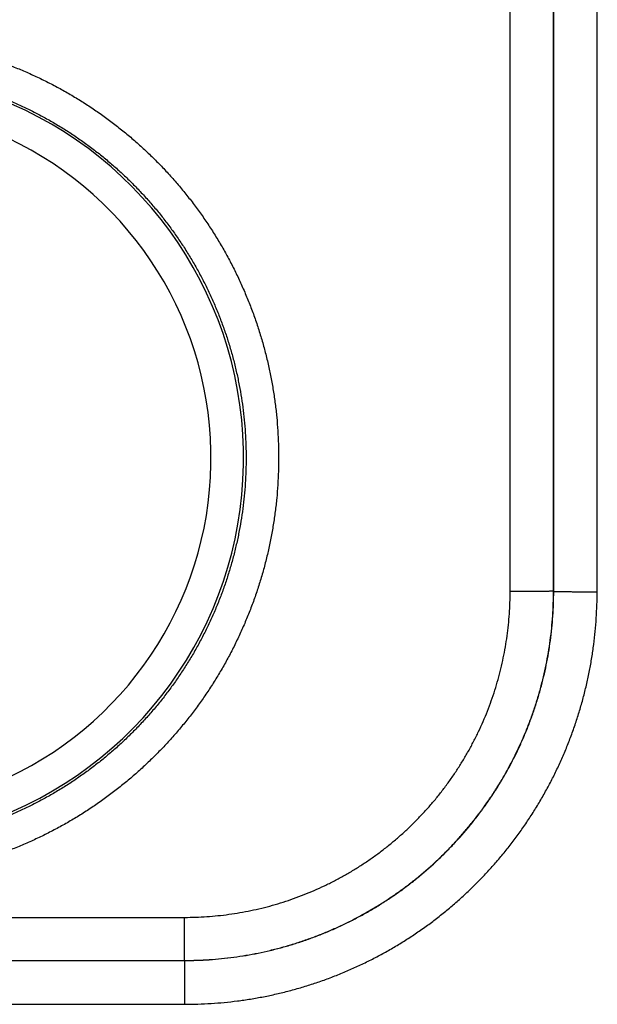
# Model space of a CAD drawing. Header units: inches. Extents: x 0 to 34, y 0 to 22.
# Tile 54 of 152: x 20.129 to 20.395, y 8.379 to 8.832. Entities that reach past the tile are written whole.
import ezdxf

# ---------------------------------------------------------------- set-up
doc = ezdxf.new("R2010")
doc.units = ezdxf.units.IN
doc.header["$LTSCALE"] = 1.87
doc.header["$MEASUREMENT"] = 0
doc.layers.get('0').update_dxf_attribs({"linetype": 'CONTINUOUS'})

msp = doc.modelspace()

# ---------------------------------------------------------------- linework, layer by layer
at = {"color": 7, "linetype": 'CONTINUOUS'}
for p, q in [((20.375205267, 8.5690002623), (20.3752929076, 9.1443414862)), ((20.3952022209, 8.5688257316), (20.3952898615, 9.1441669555)), ((20.3551228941, 8.5689111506), (20.3550412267, 9.1050396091)), ((20.375119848, 8.5690856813), (20.3750381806, 9.1052141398)), ((20.375205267, 8.5690002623), (20.375119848, 8.5690856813)), ((19.9044367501, 8.4189111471), (20.205168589, 8.4189111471)), ((20.205168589, 8.3990887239), (20.205168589, 8.4189111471)), ((19.9044031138, 8.3990550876), (20.2052022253, 8.3990550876)), ((19.9044367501, 8.3990887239), (20.205168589, 8.3990887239)), ((20.2052022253, 8.3990550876), (20.205168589, 8.3990887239)), ((20.2052022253, 8.3990550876), (20.2052022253, 8.378883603)), ((19.9044031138, 8.378883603), (20.2052022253, 8.378883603))]:
    msp.add_line(p, q, dxfattribs=at)
for radius, start, end in [(0.1775641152, 289.2015789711, 68.7984318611), (0.1625663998, 293.1447133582, 64.8552866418)]:
    msp.add_arc((20.0548026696, 8.6304287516), radius, start, end, dxfattribs=at)
for points, knots in [([(20.0548026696, 8.8242354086), (20.0568686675, 8.824235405), (20.0610030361, 8.8241692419), (20.0672004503, 8.8238714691), (20.0733895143, 8.8233749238), (20.0795619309, 8.8226800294), (20.0857095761, 8.8217873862), (20.09182487, 8.820698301), (20.0979009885, 8.81941404), (20.1039317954, 8.8179358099), (20.1099115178, 8.8162653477), (20.1158343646, 8.8144043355), (20.1216944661, 8.8123543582), (20.1274860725, 8.8101175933), (20.1332033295, 8.8076964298), (20.1388401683, 8.8050932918), (20.1443903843, 8.8023107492), (20.1498483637, 8.799352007), (20.1552091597, 8.796219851), (20.1604681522, 8.7929167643), (20.1656198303, 8.7894455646), (20.1706580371, 8.7858106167), (20.1755767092, 8.7820165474), (20.1803708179, 8.7780673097), (20.18503588, 8.7739662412), (20.1895671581, 8.7697171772), (20.1939600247, 8.7653250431), (20.198209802, 8.760794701), (20.2023121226, 8.75613079), (20.206262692, 8.751337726), (20.2100572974, 8.7464201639), (20.2136924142, 8.7413834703), (20.2171644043, 8.736232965), (20.2204696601, 8.7309739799), (20.2236045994, 8.725611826), (20.2265655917, 8.7201517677), (20.2293499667, 8.71459957), (20.2319551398, 8.7089610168), (20.2343784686, 8.7032419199), (20.2366173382, 8.6974481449), (20.2386690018, 8.6915854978), (20.2405313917, 8.6856600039), (20.2422030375, 8.6796778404), (20.243682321, 8.6736451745), (20.2449676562, 8.6675682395), (20.2460574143, 8.6614532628), (20.2469501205, 8.6553064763), (20.2476453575, 8.6491342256), (20.2481426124, 8.6429428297), (20.2484413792, 8.6367386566), (20.2485411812, 8.6305281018), (20.2484414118, 8.6243175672), (20.2481424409, 8.6181134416), (20.2476449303, 8.6119220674), (20.2469494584, 8.6057497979), (20.2460566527, 8.5996029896), (20.2449670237, 8.593488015), (20.2436815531, 8.5874111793), (20.2422020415, 8.5813786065), (20.2405301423, 8.5753964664), (20.2386675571, 8.5694709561), (20.2366159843, 8.5636082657), (20.2343770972, 8.5578145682), (20.231953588, 8.5520956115), (20.2293481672, 8.5464571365), (20.2265635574, 8.5409049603), (20.2236025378, 8.5354449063), (20.2204677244, 8.5300828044), (20.2171623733, 8.5248240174), (20.2136901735, 8.5196736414), (20.210054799, 8.5146369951), (20.2062600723, 8.5097194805), (20.202309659, 8.5049264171), (20.1982073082, 8.5002626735), (20.1939573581, 8.495732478), (20.1895642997, 8.4913404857), (20.1850329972, 8.4870916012), (20.180368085, 8.482990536), (20.1755737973, 8.479041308), (20.1706547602, 8.4752472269), (20.1656163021, 8.4716123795), (20.1604645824, 8.4681412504), (20.1552054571, 8.4648380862), (20.1498442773, 8.4617059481), (20.1443861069, 8.45874737), (20.1388361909, 8.4559651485), (20.1332000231, 8.4533623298), (20.1274833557, 8.4509415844), (20.1216921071, 8.4487051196), (20.1158321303, 8.446655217), (20.1099092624, 8.4447942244), (20.1039294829, 8.4431238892), (20.0978986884, 8.4416457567), (20.0918226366, 8.4403615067), (20.0857074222, 8.4392725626), (20.0795599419, 8.4383800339), (20.0733878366, 8.437685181), (20.0671992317, 8.4371887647), (20.0610023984, 8.4368910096), (20.056868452, 8.4368248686), (20.0548026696, 8.4368248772)], [0, 0, 0, 0, 0.0101854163, 0.0203810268, 0.0305836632, 0.0407903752, 0.0509981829, 0.0612042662, 0.0714080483, 0.081610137, 0.0918111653, 0.1020116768, 0.1122121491, 0.1224130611, 0.1326146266, 0.1428163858, 0.1530177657, 0.1632182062, 0.173418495, 0.1836217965, 0.1938296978, 0.2040385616, 0.214244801, 0.2244495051, 0.2346550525, 0.2448619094, 0.2550687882, 0.2652747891, 0.2754802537, 0.2856857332, 0.2958914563, 0.3060973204, 0.3163031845, 0.3265089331, 0.3367144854, 0.3469198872, 0.3571253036, 0.3673308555, 0.3775364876, 0.3877420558, 0.3979474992, 0.4081529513, 0.4183585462, 0.4285642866, 0.4387700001, 0.4489755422, 0.4591809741, 0.4693864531, 0.4795920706, 0.4897977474, 0.5000033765, 0.5102089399, 0.5204145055, 0.530620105, 0.5408257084, 0.5510312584, 0.561236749, 0.5714422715, 0.5816478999, 0.591853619, 0.6020592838, 0.6122647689, 0.6224701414, 0.6326755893, 0.642881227, 0.6530869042, 0.6632923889, 0.6734976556, 0.6837030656, 0.6939089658, 0.7041151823, 0.7143210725, 0.7245262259, 0.7347313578, 0.7449374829, 0.7551446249, 0.7653512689, 0.7755562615, 0.7857611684, 0.7959683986, 0.8061775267, 0.8163848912, 0.8265884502, 0.8367897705, 0.8469905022, 0.8571910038, 0.8673913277, 0.8775915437, 0.8877917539, 0.8979921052, 0.9081927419, 0.9183938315, 0.9285958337, 0.9387994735, 0.9490054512, 0.9592129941, 0.9694191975, 0.9796210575, 0.9898156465, 1, 1, 1, 1]), ([(20.0548026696, 8.8091067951), (20.0567524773, 8.8091067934), (20.0606523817, 8.8090429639), (20.0664956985, 8.8087558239), (20.0723265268, 8.808277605), (20.0781385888, 8.8076088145), (20.0839257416, 8.806750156), (20.0896817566, 8.8057025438), (20.0954003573, 8.8044671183), (20.1010752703, 8.8030452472), (20.1067004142, 8.8014384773), (20.1122699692, 8.7996484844), (20.1177783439, 8.7976770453), (20.1232198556, 8.7955261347), (20.1285884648, 8.7931980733), (20.1338778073, 8.7906956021), (20.1390814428, 8.7880218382), (20.1441935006, 8.7851799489), (20.1492089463, 8.7821728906), (20.1541231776, 8.7790034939), (20.1589312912, 8.7756749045), (20.1636279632, 8.7721907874), (20.1682079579, 8.768555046), (20.1726664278, 8.7647715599), (20.1769987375, 8.7608442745), (20.1812002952, 8.7567773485), (20.1852665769, 8.7525751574), (20.1891932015, 8.7482422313), (20.1929759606, 8.7437832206), (20.1966108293, 8.7392028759), (20.2000939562, 8.7345060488), (20.2034216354, 8.7296977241), (20.2065902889, 8.724783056), (20.2095964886, 8.7197673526), (20.2124370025, 8.7146560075), (20.2151088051, 8.7094544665), (20.2176090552, 8.7041682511), (20.219935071, 8.6988030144), (20.2220843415, 8.6933645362), (20.2240545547, 8.687858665), (20.225843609, 8.6822912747), (20.2274496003, 8.6766682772), (20.2288708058, 8.6709956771), (20.2301056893, 8.6652795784), (20.2311529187, 8.6595261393), (20.2320113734, 8.6537415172), (20.2326801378, 8.647931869), (20.2331584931, 8.6421033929), (20.2334459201, 8.6362623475), (20.2335421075, 8.6304150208), (20.2334469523, 8.6245676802), (20.2331605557, 8.6187265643), (20.2326832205, 8.6128979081), (20.2320154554, 8.6070879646), (20.2311579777, 8.6013029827), (20.2301117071, 8.5955491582), (20.2288777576, 8.58983262), (20.2274574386, 8.5841594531), (20.2258522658, 8.5785357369), (20.2240639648, 8.5729675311), (20.2220944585, 8.5674608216), (20.2199458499, 8.5620214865), (20.2176204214, 8.5566553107), (20.2151206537, 8.5513680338), (20.2124492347, 8.546165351), (20.2096090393, 8.5410528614), (20.2066030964, 8.5360360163), (20.2034345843, 8.5311201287), (20.2001068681, 8.5263104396), (20.1966235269, 8.5216121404), (20.1929883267, 8.5170303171), (20.1892051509, 8.5125698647), (20.1852779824, 8.5082354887), (20.1812109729, 8.5040317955), (20.177008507, 8.4999633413), (20.1726751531, 8.4960345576), (20.1682155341, 8.4922496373), (20.1636343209, 8.4886125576), (20.1589364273, 8.4851272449), (20.1541270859, 8.4817975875), (20.1492115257, 8.4786271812), (20.1441946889, 8.4756192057), (20.139081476, 8.4727766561), (20.1338772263, 8.4701025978), (20.1285878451, 8.4676001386), (20.1232195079, 8.4652722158), (20.1177782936, 8.4631214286), (20.1122700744, 8.4611500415), (20.1067005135, 8.4593600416), (20.1010753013, 8.4577532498), (20.0954003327, 8.4563313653), (20.0896817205, 8.4550959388), (20.0839257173, 8.4540483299), (20.0781385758, 8.4531896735), (20.0723265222, 8.4525208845), (20.0664957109, 8.4520426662), (20.0606523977, 8.4517555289), (20.0567524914, 8.4516916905), (20.0548026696, 8.4516916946)], [0, 0, 0, 0, 0.0104193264, 0.0208385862, 0.0312577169, 0.0416769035, 0.0520962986, 0.0625159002, 0.0729354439, 0.0833545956, 0.0937731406, 0.1041915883, 0.11461077, 0.1250314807, 0.1354534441, 0.1458750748, 0.1562947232, 0.1667109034, 0.1771246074, 0.1875386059, 0.1979537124, 0.208368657, 0.2187828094, 0.2291966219, 0.2396105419, 0.2500245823, 0.2604386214, 0.2708525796, 0.2812664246, 0.291680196, 0.3020940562, 0.3125081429, 0.3229224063, 0.3333366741, 0.3437508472, 0.3541650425, 0.3645793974, 0.3749939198, 0.3854084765, 0.3958229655, 0.4062374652, 0.4166521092, 0.4270669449, 0.4374818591, 0.4478967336, 0.4583115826, 0.4687265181, 0.4791416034, 0.489556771, 0.499971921, 0.5103870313, 0.520802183, 0.5312174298, 0.5416327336, 0.5520480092, 0.5624632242, 0.5728784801, 0.5832938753, 0.5937094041, 0.6041249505, 0.6145404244, 0.624955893, 0.6353714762, 0.6457872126, 0.6562029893, 0.6666186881, 0.677034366, 0.6874502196, 0.6978663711, 0.708282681, 0.7186989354, 0.7291151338, 0.7395315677, 0.7499484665, 0.7603656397, 0.7707827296, 0.7811997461, 0.7916171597, 0.8020351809, 0.8124529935, 0.822869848, 0.8332868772, 0.8437057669, 0.8541264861, 0.8645479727, 0.8749691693, 0.8853891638, 0.8958081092, 0.9062266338, 0.9166453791, 0.9270646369, 0.9374841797, 0.947903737, 0.9583231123, 0.9687423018, 0.9791614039, 0.9895805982, 1, 1, 1, 1]), ([(20.205168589, 8.3990887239), (20.2070636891, 8.399088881), (20.2108536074, 8.3991522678), (20.2165311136, 8.3994375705), (20.2221945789, 8.3999123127), (20.2278379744, 8.4005759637), (20.23345549, 8.4014277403), (20.2390412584, 8.4024667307), (20.2445893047, 8.4036918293), (20.2500934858, 8.4051017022), (20.2555476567, 8.4066947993), (20.2609457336, 8.4084693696), (20.2662815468, 8.4104234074), (20.2715487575, 8.4125545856), (20.2767409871, 8.414860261), (20.281852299, 8.4173376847), (20.2868773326, 8.4199841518), (20.2918110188, 8.4227969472), (20.2966480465, 8.425773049), (20.3013828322, 8.4289090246), (20.3060098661, 8.4322011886), (20.3105239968, 8.4356458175), (20.314920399, 8.4392391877), (20.319194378, 8.4429774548), (20.3233412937, 8.446856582), (20.3273565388, 8.4508722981), (20.3312355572, 8.4550200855), (20.3349738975, 8.4592952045), (20.3385673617, 8.4636928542), (20.3420120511, 8.4682082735), (20.3453042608, 8.4728366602), (20.3484402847, 8.4775728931), (20.3514164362, 8.4824114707), (20.3542292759, 8.4873468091), (20.3568757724, 8.492373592), (20.3593531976, 8.4974867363), (20.3616588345, 8.5026808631), (20.3637899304, 8.5079500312), (20.3657438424, 8.5132878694), (20.3675182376, 8.5186880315), (20.3691110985, 8.5241443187), (20.3705206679, 8.5296506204), (20.3717453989, 8.5352007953), (20.3727839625, 8.5407887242), (20.3736352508, 8.5464084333), (20.3742983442, 8.5520540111), (20.3747724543, 8.5577195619), (20.3750570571, 8.5633989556), (20.375119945, 8.5671900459), (20.375119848, 8.5690856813)], [0, 0, 0, 0, 0.0212941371, 0.0425816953, 0.0638639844, 0.0851423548, 0.1064183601, 0.1276943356, 0.1489710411, 0.1702484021, 0.1915264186, 0.2128052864, 0.2340850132, 0.2553638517, 0.2766390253, 0.297908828, 0.3191755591, 0.3404424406, 0.3617105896, 0.3829782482, 0.4042436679, 0.4255071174, 0.446769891, 0.4680331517, 0.4892974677, 0.5105632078, 0.5318300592, 0.5530970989, 0.5743637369, 0.5956310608, 0.6169006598, 0.6381729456, 0.6594461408, 0.6807184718, 0.7019910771, 0.7232670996, 0.7445487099, 0.7658341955, 0.7871208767, 0.8084070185, 0.8296924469, 0.8509771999, 0.8722613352, 0.8935449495, 0.9148288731, 0.9361152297, 0.9574052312, 0.978699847, 1, 1, 1, 1]), ([(20.205168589, 8.4189111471), (20.206878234, 8.4189113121), (20.210297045, 8.4189706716), (20.2154179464, 8.4192333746), (20.2205247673, 8.4196705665), (20.2256115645, 8.4202813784), (20.2306725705, 8.4210657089), (20.2357024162, 8.4220223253), (20.2406961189, 8.423149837), (20.2456487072, 8.424447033), (20.2505549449, 8.425912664), (20.2554091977, 8.4275455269), (20.2602055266, 8.4293437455), (20.2649378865, 8.4313046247), (20.2696001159, 8.4334254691), (20.2741865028, 8.4357036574), (20.2786918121, 8.4381368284), (20.2831109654, 8.4407227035), (20.2874392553, 8.4434579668), (20.2916718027, 8.4463392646), (20.2958036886, 8.4493632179), (20.2998300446, 8.4525264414), (20.3037459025, 8.455825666), (20.3075468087, 8.4592569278), (20.3112285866, 8.4628159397), (20.3147869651, 8.4664984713), (20.3182176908, 8.4703002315), (20.3215164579, 8.4742169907), (20.3246792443, 8.4782443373), (20.3277028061, 8.4823773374), (20.3305837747, 8.4866111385), (20.3333187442, 8.4909407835), (20.335904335, 8.4953613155), (20.3383372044, 8.4998680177), (20.3406150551, 8.5044558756), (20.3427355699, 8.5091196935), (20.3446961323, 8.51385377), (20.3464940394, 8.5186519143), (20.3481265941, 8.5235080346), (20.3495918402, 8.5284161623), (20.3508885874, 8.5333706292), (20.3520156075, 8.5383662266), (20.3529717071, 8.5433980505), (20.353755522, 8.5484611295), (20.3543657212, 8.553550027), (20.354802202, 8.5586588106), (20.3550640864, 8.563781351), (20.3551229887, 8.5672011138), (20.3551228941, 8.5689111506)], [0, 0, 0, 0, 0.0217713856, 0.0435332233, 0.0652856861, 0.0870289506, 0.1087634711, 0.1304913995, 0.1522167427, 0.1739436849, 0.1956747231, 0.2174104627, 0.2391507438, 0.2608921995, 0.282630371, 0.3043633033, 0.3260932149, 0.3478226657, 0.3695525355, 0.391282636, 0.4130128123, 0.4347432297, 0.4564742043, 0.4782059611, 0.4999384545, 0.5216714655, 0.5434045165, 0.5651371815, 0.5868696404, 0.6086025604, 0.6303363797, 0.6520706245, 0.6738045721, 0.6955389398, 0.7172766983, 0.7390204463, 0.7607681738, 0.782515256, 0.8042581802, 0.8259965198, 0.8477306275, 0.8694631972, 0.8911988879, 0.9129419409, 0.9346939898, 0.9564547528, 0.9782236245, 1, 1, 1, 1]), ([(20.2052022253, 8.3990550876), (20.2070970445, 8.3990550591), (20.2108868, 8.3991182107), (20.2165645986, 8.3994029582), (20.2222293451, 8.3998772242), (20.2278748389, 8.4005405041), (20.2334949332, 8.4013920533), (20.2390833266, 8.4024309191), (20.2446336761, 8.4036559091), (20.250139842, 8.405065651), (20.255595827, 8.4066586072), (20.2609954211, 8.4084329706), (20.266332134, 8.4103865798), (20.2715996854, 8.4125170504), (20.2767923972, 8.4148219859), (20.2819049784, 8.4172989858), (20.2869319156, 8.4199453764), (20.2918673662, 8.4227580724), (20.2967055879, 8.4257337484), (20.3014412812, 8.4288690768), (20.3060694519, 8.432160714), (20.310585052, 8.4356050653), (20.3149829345, 8.439198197), (20.3192580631, 8.4429359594), (20.3234056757, 8.4468141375), (20.3274213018, 8.4508285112), (20.3313006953, 8.4549748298), (20.3350397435, 8.4592487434), (20.3386342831, 8.4636455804), (20.3420800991, 8.46816026), (20.3453731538, 8.47278751), (20.3485098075, 8.4775222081), (20.3514867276, 8.4823593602), (20.3543006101, 8.4872936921), (20.3569481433, 8.4923194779), (20.359426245, 8.497430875), (20.3617322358, 8.5026223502), (20.363863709, 8.5078885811), (20.3658182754, 8.5132238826), (20.3675935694, 8.518622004), (20.3691874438, 8.5240764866), (20.3705980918, 8.5295811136), (20.3718239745, 8.5351298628), (20.3728637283, 8.5407166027), (20.3737161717, 8.5463350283), (20.3743803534, 8.5519788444), (20.3748555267, 8.5576418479), (20.3751411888, 8.563317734), (20.3752049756, 8.5671061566), (20.375205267, 8.5690002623)], [0, 0, 0, 0, 0.0212916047, 0.042581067, 0.0638688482, 0.0851555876, 0.1064425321, 0.1277293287, 0.1490148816, 0.1702994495, 0.191584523, 0.2128701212, 0.2341534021, 0.2554316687, 0.2767063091, 0.2979806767, 0.3192560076, 0.3405301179, 0.3618009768, 0.3830694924, 0.4043377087, 0.4256063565, 0.4468742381, 0.4681402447, 0.4894045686, 0.5106678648, 0.531931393, 0.5531969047, 0.5744653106, 0.5957348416, 0.6170034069, 0.6382714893, 0.6595413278, 0.6808139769, 0.7020874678, 0.7233596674, 0.7446317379, 0.765906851, 0.7871863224, 0.8084676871, 0.8297483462, 0.8510282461, 0.8723086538, 0.8935898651, 0.9148710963, 0.9361520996, 0.957433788, 0.9787164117, 1, 1, 1, 1]), ([(20.2052022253, 8.378883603), (20.2072330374, 8.3788836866), (20.2112951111, 8.3789492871), (20.217381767, 8.3792419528), (20.2234558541, 8.3797295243), (20.2295104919, 8.3804116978), (20.2355392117, 8.3812876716), (20.2415359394, 8.3823561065), (20.2474949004, 8.3836158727), (20.2534105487, 8.3850658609), (20.2592773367, 8.386705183), (20.2650893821, 8.3885321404), (20.2708401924, 8.3905443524), (20.2765229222, 8.3927393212), (20.2821314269, 8.3951146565), (20.287660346, 8.3976684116), (20.2931045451, 8.4003984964), (20.2984587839, 8.403301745), (20.3037173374, 8.406374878), (20.3088745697, 8.4096145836), (20.3139251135, 8.4130176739), (20.3188636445, 8.4165811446), (20.3236853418, 8.4203011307), (20.3283854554, 8.4241735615), (20.3329591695, 8.428194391), (20.33740171, 8.4323595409), (20.3417082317, 8.43666504), (20.3458742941, 8.4411065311), (20.3498960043, 8.4456791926), (20.3537693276, 8.4503782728), (20.3574902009, 8.4551989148), (20.3610545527, 8.4601362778), (20.364458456, 8.4651855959), (20.3676989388, 8.4703416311), (20.3707728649, 8.4755990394), (20.3736768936, 8.4809521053), (20.3764077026, 8.4863949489), (20.3789621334, 8.4919222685), (20.3813380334, 8.4975290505), (20.3835335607, 8.5032100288), (20.3855463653, 8.5089591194), (20.3873739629, 8.5147694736), (20.3890140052, 8.5206345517), (20.3904646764, 8.5265484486), (20.3917251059, 8.5325055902), (20.3927942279, 8.5385004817), (20.3936709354, 8.5445274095), (20.3943539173, 8.5505802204), (20.3948422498, 8.5566522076), (20.3951356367, 8.5627361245), (20.3952018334, 8.5667961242), (20.3952022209, 8.5688257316)], [0, 0, 0, 0, 0.0204177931, 0.040837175, 0.0612560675, 0.0816724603, 0.102085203, 0.1224948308, 0.1429026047, 0.1633103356, 0.1837208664, 0.2041362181, 0.2245531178, 0.2449662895, 0.2653737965, 0.2857793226, 0.3061867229, 0.3265959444, 0.3470048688, 0.36741211, 0.3878181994, 0.4082240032, 0.4286299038, 0.4490357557, 0.46944135, 0.4898465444, 0.5102512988, 0.5306558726, 0.5510606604, 0.5714658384, 0.5918709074, 0.6122752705, 0.6326792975, 0.6530843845, 0.6734914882, 0.6938987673, 0.7143033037, 0.7347047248, 0.7551074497, 0.7755157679, 0.7959279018, 0.8163385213, 0.8367442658, 0.8571469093, 0.8775490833, 0.8979528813, 0.9183600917, 0.9387710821, 0.9591835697, 0.9795943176, 1, 1, 1, 1]), ([(20.375119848, 8.5690856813), (20.3751046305, 8.5690780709), (20.3750484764, 8.5690752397), (20.3749386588, 8.5690632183), (20.3747653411, 8.5690559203), (20.3745329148, 8.5690459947), (20.374240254, 8.5690370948), (20.373888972, 8.5690279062), (20.3734798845, 8.5690189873), (20.3730143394, 8.5690102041), (20.3724937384, 8.5690016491), (20.3719196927, 8.5689933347), (20.3712939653, 8.5689852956), (20.3706184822, 8.5689775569), (20.3698953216, 8.5689701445), (20.3691267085, 8.5689630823), (20.3683150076, 8.5689563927), (20.3674627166, 8.5689500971), (20.3665724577, 8.5689442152), (20.3656469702, 8.5689387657), (20.3646891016, 8.5689337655), (20.3637017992, 8.5689292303), (20.3626881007, 8.5689251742), (20.3616511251, 8.5689216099), (20.3605940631, 8.5689185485), (20.359520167, 8.5689159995), (20.3584327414, 8.5689139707), (20.3573351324, 8.5689124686), (20.3562307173, 8.5689114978), (20.3554925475, 8.5689112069), (20.3551228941, 8.5689111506)], [0, 0, 0, 0, 0.0025522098, 0.0081476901, 0.0167872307, 0.0284481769, 0.0430961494, 0.0606868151, 0.0811664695, 0.1044723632, 0.130532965, 0.1592682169, 0.1905897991, 0.224401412, 0.2605990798, 0.2990714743, 0.3397002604, 0.3823604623, 0.4269208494, 0.4732443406, 0.5211884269, 0.5706056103, 0.6213438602, 0.6732470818, 0.7261555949, 0.7799066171, 0.834334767, 0.8892725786, 0.9445510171, 1, 1, 1, 1]), ([(20.375205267, 8.5690002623), (20.3752204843, 8.5689926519), (20.3752766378, 8.5689898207), (20.3753864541, 8.5689777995), (20.3755597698, 8.5689705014), (20.3757921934, 8.5689605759), (20.3760848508, 8.5689516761), (20.376436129, 8.5689424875), (20.3768452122, 8.5689335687), (20.3773107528, 8.5689247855), (20.3778313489, 8.5689162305), (20.3784053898, 8.5689079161), (20.3790311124, 8.568899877), (20.3797065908, 8.5688921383), (20.3804297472, 8.568884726), (20.3811983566, 8.5688776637), (20.3820100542, 8.5688709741), (20.3828623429, 8.5688646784), (20.3837526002, 8.5688587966), (20.3846780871, 8.568853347), (20.3856359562, 8.5688483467), (20.3866232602, 8.5688438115), (20.3876369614, 8.5688397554), (20.3886739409, 8.568836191), (20.3897310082, 8.5688331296), (20.3908049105, 8.5688305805), (20.3918923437, 8.5688285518), (20.3929899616, 8.5688270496), (20.3940943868, 8.5688260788), (20.3948325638, 8.5688257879), (20.3952022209, 8.5688257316)], [0, 0, 0, 0, 0.0025521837, 0.008147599, 0.0167870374, 0.0284478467, 0.0430956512, 0.0606861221, 0.0811655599, 0.1044712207, 0.1305315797, 0.1592665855, 0.1905879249, 0.2243993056, 0.2605967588, 0.299068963, 0.33969759, 0.38235767, 0.4269179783, 0.4732414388, 0.521185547, 0.5706028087, 0.6213411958, 0.6732446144, 0.726153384, 0.7799047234, 0.8343332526, 0.8892715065, 0.9445504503, 1, 1, 1, 1])]:
    msp.add_open_spline(points, degree=3, knots=knots, dxfattribs=at)

doc.saveas('drawing.dxf')
